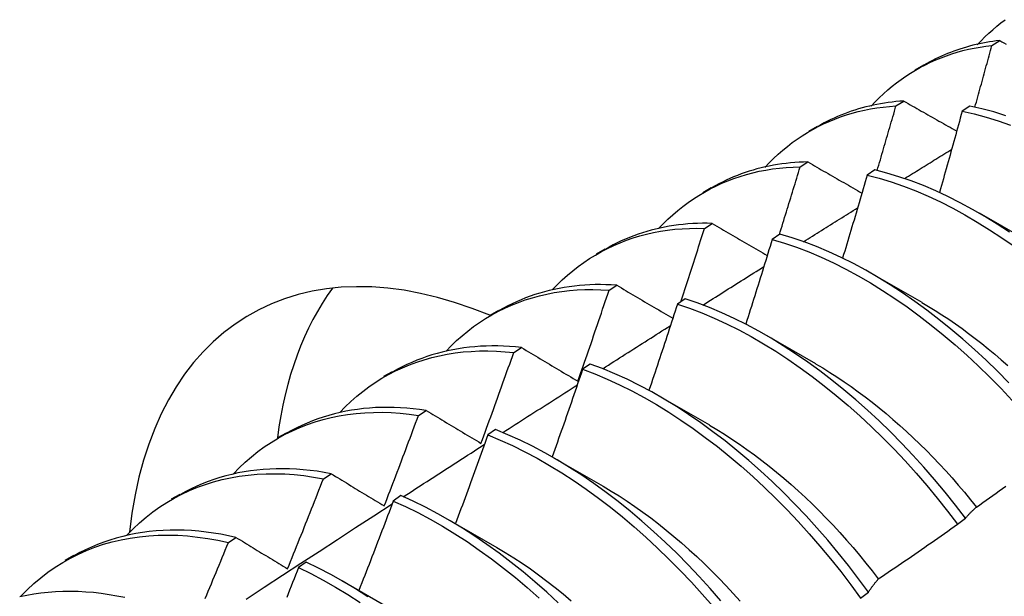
# Model space of a CAD drawing. Header units: inches. Extents: x 17 to 237, y 17 to 149.
# Tile 74 of 115: x 211.747 to 212.069, y 87.568 to 87.757. Entities that reach past the tile are written whole.
import ezdxf

# ---------------------------------------------------------------- set-up
doc = ezdxf.new("R2010")
doc.units = ezdxf.units.IN
doc.header["$MEASUREMENT"] = 0
doc.layers.add('Visible Edges(ANSI)', color=7, linetype='Continuous', lineweight=25)

msp = doc.modelspace()

# ---------------------------------------------------------------- linework, layer by layer
at = {"layer": 'Visible Edges(ANSI)'}
for p, q in [((212.06535, 87.74884), (212.06789, 87.75044)), ((212.04019, 87.74088), (212.043, 87.7425)), ((212.03391, 87.72902), (212.03645, 87.73063)), ((212.05812, 87.72897), (212.0556, 87.72729)), ((212.00539, 87.72078), (212.00821, 87.72241)), ((212.00253, 87.70904), (212.00507, 87.71066)), ((212.02699, 87.70807), (212.02448, 87.70637)), ((211.9706, 87.70069), (211.97341, 87.70232)), ((212.06118, 87.69402), (212.07719, 87.6848)), ((211.9712, 87.68891), (211.97373, 87.69054)), ((211.9959, 87.68701), (211.99339, 87.68531)), ((211.9358, 87.6806), (211.93861, 87.68223)), ((212.02638, 87.67393), (212.04239, 87.66471)), ((211.93992, 87.66862), (211.94245, 87.67026)), ((211.96483, 87.66581), (211.96232, 87.66409)), ((211.901, 87.66051), (211.90381, 87.66213)), ((211.99158, 87.65383), (212.00759, 87.64462)), ((211.90869, 87.64818), (211.91121, 87.64984)), ((211.93378, 87.64446), (211.93128, 87.64273)), ((211.8662, 87.64042), (211.86901, 87.64204)), ((211.95678, 87.63374), (211.97279, 87.62453)), ((211.87749, 87.62759), (211.88001, 87.62926)), ((211.8314, 87.62033), (211.83421, 87.62195)), ((211.90275, 87.62296), (211.90025, 87.62122)), ((211.92198, 87.61365), (211.938, 87.60444)), ((211.84633, 87.60684), (211.84885, 87.60852)), ((211.7966, 87.60024), (211.79941, 87.60186)), ((211.87174, 87.60132), (211.86923, 87.59956)), ((211.88718, 87.59356), (211.9032, 87.58434)), ((212.05409, 87.59196), (212.05665, 87.59392)), ((211.81521, 87.58594), (211.81772, 87.58764)), ((211.7618, 87.58015), (211.76462, 87.58177)), ((211.84073, 87.57953), (211.83823, 87.57777)), ((211.85239, 87.57347), (211.8684, 87.56425)), ((212.0223, 87.56773), (212.02487, 87.56969))]:
    msp.add_line(p, q, dxfattribs=at)
at = {"layer": 'Visible Edges(ANSI)', "flags": 128}
for points in [[(212.06056, 87.74907), (212.06178, 87.75036), (212.06302, 87.75162), (212.06429, 87.75283), (212.0656, 87.75401), (212.06692, 87.75514), (212.06828, 87.75623), (212.06966, 87.75729)], [(212.06789, 87.75044), (212.06676, 87.75031), (212.06564, 87.75016), (212.06453, 87.74999), (212.06343, 87.74981), (212.06233, 87.74961), (212.06124, 87.74938), (212.06016, 87.74914), (212.05909, 87.74889), (212.05802, 87.74861), (212.05697, 87.74832), (212.05592, 87.748), (212.05488, 87.74767), (212.05385, 87.74733), (212.05283, 87.74696), (212.05181, 87.74658), (212.05081, 87.74618), (212.04981, 87.74577), (212.04882, 87.74533), (212.04784, 87.74488), (212.04687, 87.74441), (212.04591, 87.74393), (212.04496, 87.74343), (212.04402, 87.74291), (212.04309, 87.74237)], [(212.06789, 87.75044), (212.06859, 87.75005), (212.0693, 87.74965), (212.07, 87.74926)], [(212.02576, 87.72898), (212.02707, 87.73037), (212.02841, 87.73171), (212.02979, 87.73301), (212.0312, 87.73426), (212.03264, 87.73546), (212.03411, 87.73662), (212.03562, 87.73773), (212.03715, 87.73879), (212.03871, 87.7398), (212.0403, 87.74076), (212.04192, 87.74168), (212.04357, 87.74254), (212.04524, 87.74335), (212.04694, 87.74412), (212.04867, 87.74483), (212.05042, 87.74549), (212.0522, 87.74609), (212.05401, 87.74665), (212.05584, 87.74715), (212.0577, 87.7476), (212.05957, 87.74799), (212.06148, 87.74833), (212.0634, 87.74862), (212.06535, 87.74884)], [(212.05977, 87.72862), (212.06001, 87.72947), (212.06025, 87.73031), (212.06048, 87.73115), (212.06072, 87.732), (212.06095, 87.73284), (212.06119, 87.73368), (212.06142, 87.73452), (212.06165, 87.73537), (212.06189, 87.73621), (212.06212, 87.73705), (212.06235, 87.73789), (212.06259, 87.73874), (212.06282, 87.73958), (212.06305, 87.74042), (212.06328, 87.74126), (212.06351, 87.74211), (212.06374, 87.74295), (212.06397, 87.74379), (212.0642, 87.74463), (212.06443, 87.74547), (212.06466, 87.74632), (212.06489, 87.74716), (212.06512, 87.748), (212.06535, 87.74884)], [(211.99095, 87.70889), (211.99236, 87.71038), (211.99381, 87.71181), (211.99529, 87.71318), (211.99681, 87.71451), (211.99836, 87.71578), (211.99995, 87.71699), (212.00158, 87.71816), (212.00324, 87.71926), (212.00493, 87.72031), (212.00665, 87.72131), (212.00841, 87.72224), (212.0102, 87.72312), (212.01202, 87.72395), (212.01387, 87.72471), (212.01575, 87.72542), (212.01766, 87.72606), (212.0196, 87.72665), (212.02156, 87.72717), (212.02356, 87.72763), (212.02558, 87.72804), (212.02762, 87.72838), (212.02969, 87.72865), (212.03179, 87.72887), (212.03391, 87.72902)], [(212.03645, 87.73063), (212.03516, 87.73054), (212.03389, 87.73043), (212.03262, 87.73029), (212.03136, 87.73013), (212.03011, 87.72995), (212.02887, 87.72975), (212.02763, 87.72952), (212.02641, 87.72927), (212.0252, 87.729), (212.024, 87.7287), (212.02281, 87.72838), (212.02163, 87.72804), (212.02046, 87.72768), (212.01929, 87.7273), (212.01815, 87.72689), (212.01701, 87.72646), (212.01588, 87.72601), (212.01476, 87.72554), (212.01365, 87.72505), (212.01256, 87.72453), (212.01148, 87.724), (212.01041, 87.72344), (212.00935, 87.72287), (212.0083, 87.72227)], [(212.02775, 87.70788), (212.02802, 87.70876), (212.02828, 87.70964), (212.02854, 87.71052), (212.0288, 87.71141), (212.02906, 87.71229), (212.02931, 87.71317), (212.02957, 87.71405), (212.02983, 87.71493), (212.03009, 87.71581), (212.03035, 87.71669), (212.0306, 87.71757), (212.03086, 87.71845), (212.03112, 87.71933), (212.03137, 87.72021), (212.03163, 87.72109), (212.03188, 87.72197), (212.03214, 87.72285), (212.03239, 87.72373), (212.03265, 87.72462), (212.0329, 87.7255), (212.03316, 87.72638), (212.03341, 87.72726), (212.03366, 87.72814), (212.03391, 87.72902)], [(212.03645, 87.73063), (212.03717, 87.73022), (212.03789, 87.72981), (212.0386, 87.7294), (212.03932, 87.72899), (212.04004, 87.72858), (212.04076, 87.72818), (212.04148, 87.72777), (212.0422, 87.72736), (212.04292, 87.72695), (212.04365, 87.72654), (212.04437, 87.72613), (212.04509, 87.72572), (212.04581, 87.72531), (212.04654, 87.7249), (212.04726, 87.72449), (212.04799, 87.72408), (212.04872, 87.72367), (212.04944, 87.72326), (212.05017, 87.72285), (212.0509, 87.72243), (212.05163, 87.72202), (212.05235, 87.72161), (212.05308, 87.7212), (212.05381, 87.72079)], [(212.06993, 87.72583), (212.06596, 87.72705), (212.06202, 87.7281), (212.05812, 87.72897)], [(212.0556, 87.72729), (212.0553, 87.72618), (212.05499, 87.72507), (212.05469, 87.72397), (212.05438, 87.72286), (212.05408, 87.72175), (212.05377, 87.72064), (212.05347, 87.71954), (212.05316, 87.71843), (212.05285, 87.71732), (212.05254, 87.71621), (212.05224, 87.7151), (212.05193, 87.714), (212.05162, 87.71289), (212.05131, 87.71178), (212.051, 87.71067), (212.05068, 87.70956), (212.05037, 87.70846), (212.05006, 87.70735), (212.04975, 87.70624), (212.04943, 87.70513), (212.04912, 87.70402), (212.0488, 87.70292), (212.04849, 87.70181), (212.04817, 87.7007)], [(212.0556, 87.72729), (212.05951, 87.7264), (212.06345, 87.72534), (212.06742, 87.72411), (212.07142, 87.7227)], [(212.03674, 87.70523), (212.03738, 87.70563), (212.03802, 87.70603), (212.03866, 87.70643), (212.0393, 87.70683), (212.03995, 87.70722), (212.04059, 87.70762), (212.04123, 87.70802), (212.04187, 87.70842), (212.04252, 87.70882), (212.04316, 87.70922), (212.0438, 87.70962), (212.04444, 87.71002), (212.04509, 87.71042), (212.04573, 87.71082), (212.04637, 87.71122), (212.04701, 87.71161), (212.04765, 87.71201), (212.0483, 87.71241), (212.04894, 87.71281), (212.04958, 87.71321), (212.05023, 87.71361), (212.05087, 87.71401), (212.05151, 87.7144), (212.05215, 87.7148)], [(211.95614, 87.68881), (211.95765, 87.69039), (211.9592, 87.6919), (211.96078, 87.69336), (211.96242, 87.69476), (211.96409, 87.69609), (211.9658, 87.69737), (211.96755, 87.69858), (211.96934, 87.69972), (211.97116, 87.70081), (211.97302, 87.70183), (211.97492, 87.70278), (211.97686, 87.70367), (211.97882, 87.7045), (211.98083, 87.70525), (211.98286, 87.70594), (211.98493, 87.70657), (211.98703, 87.70712), (211.98915, 87.70761), (211.99131, 87.70802), (211.9935, 87.70837), (211.99572, 87.70864), (211.99796, 87.70885), (212.00023, 87.70898), (212.00253, 87.70904)], [(212.00507, 87.71066), (212.00362, 87.71062), (212.00218, 87.71056), (212.00075, 87.71047), (211.99933, 87.71035), (211.99792, 87.7102), (211.99652, 87.71002), (211.99514, 87.70982), (211.99377, 87.70958), (211.9924, 87.70932), (211.99105, 87.70903), (211.98972, 87.70872), (211.98839, 87.70837), (211.98708, 87.708), (211.98578, 87.7076), (211.98449, 87.70718), (211.98321, 87.70673), (211.98195, 87.70625), (211.9807, 87.70574), (211.97947, 87.70521), (211.97825, 87.70465), (211.97704, 87.70407), (211.97585, 87.70346), (211.97467, 87.70282), (211.9735, 87.70216)], [(211.99572, 87.6869), (211.99601, 87.68782), (211.9963, 87.68874), (211.99659, 87.68966), (211.99688, 87.69059), (211.99716, 87.69151), (211.99745, 87.69243), (211.99773, 87.69335), (211.99802, 87.69428), (211.99831, 87.6952), (211.99859, 87.69612), (211.99887, 87.69704), (211.99916, 87.69797), (211.99944, 87.69889), (211.99973, 87.69981), (212.00001, 87.70073), (212.00029, 87.70166), (212.00057, 87.70258), (212.00085, 87.7035), (212.00113, 87.70442), (212.00141, 87.70535), (212.00169, 87.70627), (212.00197, 87.70719), (212.00225, 87.70812), (212.00253, 87.70904)], [(212.00507, 87.71066), (212.0058, 87.71024), (212.00653, 87.70982), (212.00726, 87.70939), (212.00799, 87.70897), (212.00872, 87.70855), (212.00946, 87.70813), (212.01019, 87.7077), (212.01093, 87.70728), (212.01166, 87.70686), (212.0124, 87.70644), (212.01313, 87.70601), (212.01387, 87.70559), (212.01461, 87.70516), (212.01535, 87.70474), (212.01609, 87.70431), (212.01683, 87.70389), (212.01757, 87.70347), (212.01831, 87.70304), (212.01905, 87.70261), (212.01979, 87.70219), (212.02054, 87.70176), (212.02128, 87.70134), (212.02202, 87.70091), (212.02277, 87.70048)], [(212.02448, 87.70637), (212.02415, 87.70524), (212.02382, 87.70411), (212.02349, 87.70297), (212.02316, 87.70184), (212.02283, 87.70071), (212.0225, 87.69957), (212.02217, 87.69844), (212.02184, 87.69731), (212.02151, 87.69617), (212.02117, 87.69504), (212.02084, 87.69391), (212.0205, 87.69278), (212.02017, 87.69164), (212.01983, 87.69051), (212.0195, 87.68938), (212.01916, 87.68824), (212.01882, 87.68711), (212.01848, 87.68598), (212.01814, 87.68484), (212.01781, 87.68371), (212.01747, 87.68258), (212.01712, 87.68144), (212.01678, 87.68031), (212.01644, 87.67918)], [(212.02448, 87.70637), (212.02842, 87.70533), (212.03239, 87.70411), (212.03638, 87.70271), (212.04039, 87.70116), (212.04441, 87.69943), (212.04845, 87.69755), (212.05249, 87.69551), (212.05652, 87.69331), (212.06056, 87.69097), (212.06458, 87.68847), (212.0686, 87.68584), (212.07259, 87.68307)], [(212.0711, 87.68767), (212.06709, 87.69029), (212.06306, 87.69277), (212.05903, 87.6951), (212.05499, 87.69729), (212.05095, 87.69932), (212.04692, 87.70119), (212.0429, 87.7029), (212.03889, 87.70445), (212.0349, 87.70583), (212.03093, 87.70704), (212.02699, 87.70807)], [(212.00363, 87.68454), (212.00437, 87.68501), (212.00511, 87.68547), (212.00585, 87.68593), (212.00658, 87.68639), (212.00732, 87.68686), (212.00806, 87.68732), (212.0088, 87.68778), (212.00954, 87.68824), (212.01027, 87.68871), (212.01101, 87.68917), (212.01175, 87.68963), (212.01249, 87.69009), (212.01323, 87.69056), (212.01396, 87.69102), (212.0147, 87.69148), (212.01544, 87.69194), (212.01618, 87.6924), (212.01692, 87.69287), (212.01766, 87.69333), (212.0184, 87.69379), (212.01913, 87.69425), (212.01987, 87.69471), (212.02061, 87.69517), (212.02135, 87.69564)], [(211.97373, 87.69054), (211.97212, 87.69057), (211.97051, 87.69057), (211.96892, 87.69053), (211.96734, 87.69046), (211.96577, 87.69035), (211.96422, 87.69021), (211.96268, 87.69004), (211.96115, 87.68983), (211.95963, 87.68959), (211.95813, 87.68931), (211.95664, 87.68901), (211.95517, 87.68866), (211.95371, 87.68829), (211.95227, 87.68788), (211.95084, 87.68744), (211.94943, 87.68697), (211.94803, 87.68647), (211.94665, 87.68593), (211.94528, 87.68537), (211.94394, 87.68477), (211.9426, 87.68414), (211.94129, 87.68348), (211.93999, 87.68278), (211.93871, 87.68206)], [(211.97373, 87.69054), (211.97448, 87.6901), (211.97522, 87.68967), (211.97597, 87.68923), (211.97671, 87.6888), (211.97746, 87.68836), (211.9782, 87.68793), (211.97895, 87.68749), (211.9797, 87.68705), (211.98045, 87.68662), (211.9812, 87.68618), (211.98195, 87.68574), (211.9827, 87.68531), (211.98345, 87.68487), (211.98421, 87.68443), (211.98496, 87.68399), (211.98571, 87.68355), (211.98647, 87.68311), (211.98722, 87.68268), (211.98798, 87.68224), (211.98874, 87.6818), (211.98949, 87.68136), (211.99025, 87.68092), (211.99101, 87.68048), (211.99177, 87.68004)], [(211.92133, 87.66873), (211.92293, 87.6704), (211.92458, 87.67201), (211.92628, 87.67354), (211.92802, 87.67501), (211.92981, 87.6764), (211.93165, 87.67773), (211.93352, 87.67899), (211.93544, 87.68017), (211.9374, 87.68128), (211.93941, 87.68232), (211.94145, 87.68329), (211.94353, 87.68418), (211.94565, 87.685), (211.9478, 87.68575), (211.95, 87.68641), (211.95222, 87.68701), (211.95449, 87.68752), (211.95678, 87.68796), (211.95911, 87.68831), (211.96147, 87.68859), (211.96386, 87.68879), (211.96628, 87.68891), (211.96873, 87.68895), (211.9712, 87.68891)], [(211.96339, 87.66483), (211.96372, 87.66583), (211.96405, 87.66683), (211.96438, 87.66783), (211.96471, 87.66884), (211.96504, 87.66984), (211.96537, 87.67084), (211.9657, 87.67185), (211.96603, 87.67285), (211.96636, 87.67385), (211.96668, 87.67486), (211.96701, 87.67586), (211.96733, 87.67686), (211.96766, 87.67787), (211.96798, 87.67887), (211.96831, 87.67987), (211.96863, 87.68088), (211.96896, 87.68188), (211.96928, 87.68288), (211.9696, 87.68389), (211.96992, 87.68489), (211.97024, 87.68589), (211.97056, 87.6869), (211.97088, 87.6879), (211.9712, 87.68891)], [(212.07086, 87.63833), (212.06717, 87.64207), (212.06342, 87.64571), (212.05962, 87.64923), (212.05578, 87.65263), (212.0519, 87.65591), (212.04798, 87.65907), (212.04404, 87.66209), (212.04006, 87.66499), (212.03606, 87.66775), (212.03205, 87.67036), (212.02803, 87.67284), (212.02399, 87.67516), (212.01995, 87.67734), (212.01592, 87.67936), (212.01188, 87.68122), (212.00786, 87.68292), (212.00385, 87.68446), (211.99986, 87.68582), (211.9959, 87.68701)], [(211.99339, 87.68531), (211.99303, 87.68415), (211.99268, 87.68299), (211.99232, 87.68184), (211.99197, 87.68068), (211.99161, 87.67952), (211.99126, 87.67837), (211.9909, 87.67721), (211.99054, 87.67606), (211.99018, 87.6749), (211.98982, 87.67374), (211.98946, 87.67259), (211.9891, 87.67143), (211.98874, 87.67027), (211.98838, 87.66912), (211.98801, 87.66796), (211.98765, 87.66681), (211.98729, 87.66565), (211.98692, 87.66449), (211.98656, 87.66334), (211.98619, 87.66218), (211.98583, 87.66103), (211.98546, 87.65987), (211.98509, 87.65872), (211.98472, 87.65756)], [(211.99339, 87.68531), (211.99735, 87.6841), (212.00135, 87.68273), (212.00535, 87.68118), (212.00938, 87.67947), (212.01341, 87.67759), (212.01745, 87.67556), (212.02149, 87.67337), (212.02552, 87.67103), (212.02955, 87.66855), (212.03356, 87.66592), (212.03755, 87.66315), (212.04152, 87.66024), (212.04547, 87.65721), (212.04938, 87.65404), (212.05326, 87.65075), (212.0571, 87.64734), (212.06089, 87.64381), (212.06464, 87.64017), (212.06833, 87.63641), (212.07196, 87.63255)], [(211.97067, 87.66378), (211.9715, 87.6643), (211.97233, 87.66483), (211.97316, 87.66536), (211.974, 87.66588), (211.97483, 87.66641), (211.97566, 87.66693), (211.97649, 87.66746), (211.97733, 87.66798), (211.97816, 87.66851), (211.97899, 87.66904), (211.97982, 87.66956), (211.98065, 87.67009), (211.98149, 87.67061), (211.98232, 87.67114), (211.98315, 87.67166), (211.98398, 87.67219), (211.98482, 87.67271), (211.98565, 87.67324), (211.98648, 87.67376), (211.98731, 87.67428), (211.98815, 87.67481), (211.98898, 87.67533), (211.98981, 87.67586), (211.99064, 87.67638)], [(211.94245, 87.67026), (211.94066, 87.67038), (211.93889, 87.67044), (211.93713, 87.67047), (211.93539, 87.67046), (211.93366, 87.67041), (211.93194, 87.67031), (211.93024, 87.67018), (211.92856, 87.67001), (211.92688, 87.66979), (211.92523, 87.66954), (211.92359, 87.66925), (211.92197, 87.66892), (211.92036, 87.66855), (211.91877, 87.66814), (211.9172, 87.66769), (211.91565, 87.6672), (211.91412, 87.66668), (211.9126, 87.66612), (211.9111, 87.66552), (211.90962, 87.66488), (211.90817, 87.66421), (211.90673, 87.6635), (211.90531, 87.66275), (211.90391, 87.66196)], [(211.94245, 87.67026), (211.9432, 87.66982), (211.94396, 87.66937), (211.94472, 87.66892), (211.94548, 87.66847), (211.94624, 87.66802), (211.947, 87.66758), (211.94776, 87.66713), (211.94852, 87.66668), (211.94928, 87.66623), (211.95005, 87.66578), (211.95081, 87.66533), (211.95158, 87.66488), (211.95234, 87.66442), (211.95311, 87.66397), (211.95388, 87.66352), (211.95464, 87.66307), (211.95541, 87.66262), (211.95618, 87.66216), (211.95695, 87.66171), (211.95772, 87.66126), (211.9585, 87.6608), (211.95927, 87.66035), (211.96004, 87.65989), (211.96082, 87.65944)], [(211.88652, 87.64866), (211.88822, 87.65042), (211.88997, 87.65211), (211.89178, 87.65372), (211.89363, 87.65525), (211.89554, 87.65671), (211.8975, 87.65809), (211.8995, 87.65938), (211.90156, 87.6606), (211.90366, 87.66174), (211.9058, 87.66279), (211.90799, 87.66377), (211.91022, 87.66466), (211.91249, 87.66547), (211.91481, 87.66619), (211.91716, 87.66682), (211.91955, 87.66738), (211.92198, 87.66784), (211.92445, 87.66822), (211.92694, 87.66851), (211.92948, 87.66871), (211.93204, 87.66882), (211.93464, 87.66885), (211.93727, 87.66878), (211.93992, 87.66862)], [(211.9297, 87.63882), (211.93014, 87.64006), (211.93057, 87.6413), (211.93101, 87.64254), (211.93144, 87.64378), (211.93187, 87.64502), (211.9323, 87.64626), (211.93273, 87.6475), (211.93316, 87.64874), (211.93359, 87.64999), (211.93402, 87.65123), (211.93445, 87.65247), (211.93487, 87.65371), (211.9353, 87.65495), (211.93572, 87.65619), (211.93615, 87.65744), (211.93657, 87.65868), (211.93699, 87.65992), (211.93741, 87.66116), (211.93783, 87.66241), (211.93825, 87.66365), (211.93867, 87.66489), (211.93909, 87.66613), (211.93951, 87.66738), (211.93992, 87.66862)], [(211.96232, 87.66409), (211.96194, 87.66291), (211.96156, 87.66174), (211.96118, 87.66056), (211.9608, 87.65938), (211.96041, 87.6582), (211.96003, 87.65703), (211.95965, 87.65585), (211.95926, 87.65467), (211.95888, 87.65349), (211.95849, 87.65232), (211.9581, 87.65114), (211.95772, 87.64996), (211.95733, 87.64879), (211.95694, 87.64761), (211.95655, 87.64643), (211.95616, 87.64526), (211.95577, 87.64408), (211.95538, 87.6429), (211.95498, 87.64173), (211.95459, 87.64055), (211.9542, 87.63937), (211.9538, 87.6382), (211.95341, 87.63702), (211.95301, 87.63585)], [(211.96232, 87.66409), (211.96631, 87.66273), (211.97032, 87.6612), (211.97434, 87.6595), (211.97837, 87.65763), (211.98241, 87.65561), (211.98645, 87.65343), (211.99048, 87.6511), (211.99451, 87.64862), (211.99852, 87.646), (212.00251, 87.64323), (212.00649, 87.64033), (212.01043, 87.6373), (212.01435, 87.63414), (212.01823, 87.63085), (212.02207, 87.62744), (212.02586, 87.62392), (212.02961, 87.62028), (212.0333, 87.61653), (212.03694, 87.61268), (212.04051, 87.60872), (212.04402, 87.60467), (212.04745, 87.60052), (212.05081, 87.59629), (212.05409, 87.59196)], [(212.05665, 87.59392), (212.05337, 87.59824), (212.05001, 87.60247), (212.04657, 87.60661), (212.04306, 87.61065), (212.03948, 87.6146), (212.03584, 87.61845), (212.03214, 87.62219), (212.02839, 87.62582), (212.02459, 87.62933), (212.02075, 87.63273), (212.01686, 87.63601), (212.01295, 87.63916), (212.009, 87.64218), (212.00502, 87.64507), (212.00103, 87.64783), (211.99701, 87.65044), (211.99299, 87.65291), (211.98895, 87.65523), (211.98492, 87.65739), (211.98088, 87.6594), (211.97685, 87.66126), (211.97283, 87.66294), (211.96882, 87.66446), (211.96483, 87.66581)], [(212.04238, 87.66462), (212.04459, 87.66332), (212.04679, 87.66197), (212.04899, 87.66056), (212.05118, 87.65911), (212.05337, 87.65761), (212.05555, 87.65606), (212.05772, 87.65447), (212.05988, 87.65283), (212.06203, 87.65114), (212.06417, 87.64942), (212.0663, 87.64764), (212.06841, 87.64583), (212.07051, 87.64398)], [(211.93784, 87.64293), (211.93876, 87.64352), (211.93969, 87.64411), (211.94061, 87.6447), (211.94154, 87.64528), (211.94246, 87.64587), (211.94339, 87.64646), (211.94431, 87.64705), (211.94524, 87.64764), (211.94616, 87.64823), (211.94709, 87.64882), (211.94801, 87.64941), (211.94894, 87.64999), (211.94986, 87.65058), (211.95079, 87.65117), (211.95171, 87.65176), (211.95264, 87.65235), (211.95356, 87.65293), (211.95449, 87.65352), (211.95541, 87.65411), (211.95634, 87.6547), (211.95727, 87.65528), (211.95819, 87.65587), (211.95912, 87.65646), (211.96004, 87.65705)], [(211.85171, 87.62859), (211.8535, 87.63044), (211.85536, 87.63221), (211.85727, 87.6339), (211.85924, 87.6355), (211.86127, 87.63701), (211.86335, 87.63844), (211.86549, 87.63977), (211.86768, 87.64102), (211.86992, 87.64218), (211.87221, 87.64324), (211.87455, 87.64421), (211.87693, 87.6451), (211.87936, 87.64588), (211.88183, 87.64658), (211.88435, 87.64718), (211.88691, 87.64768), (211.88951, 87.64809), (211.89214, 87.6484), (211.89481, 87.64861), (211.89752, 87.64872), (211.90027, 87.64874), (211.90304, 87.64865), (211.90585, 87.64847), (211.90869, 87.64818)], [(211.91121, 87.64984), (211.90925, 87.65004), (211.90731, 87.65019), (211.90539, 87.6503), (211.90347, 87.65036), (211.90158, 87.65037), (211.8997, 87.65033), (211.89784, 87.65025), (211.89599, 87.65012), (211.89416, 87.64994), (211.89235, 87.64972), (211.89056, 87.64945), (211.88878, 87.64913), (211.88703, 87.64877), (211.88529, 87.64837), (211.88358, 87.64792), (211.88188, 87.64742), (211.88021, 87.64688), (211.87855, 87.64629), (211.87692, 87.64567), (211.87531, 87.64499), (211.87373, 87.64428), (211.87216, 87.64352), (211.87062, 87.64272), (211.86911, 87.64187)], [(211.89797, 87.61845), (211.89843, 87.61969), (211.89888, 87.62093), (211.89934, 87.62216), (211.89979, 87.6234), (211.90024, 87.62464), (211.9007, 87.62588), (211.90115, 87.62711), (211.9016, 87.62835), (211.90205, 87.62959), (211.90249, 87.63083), (211.90294, 87.63207), (211.90339, 87.63331), (211.90383, 87.63454), (211.90428, 87.63578), (211.90472, 87.63702), (211.90517, 87.63826), (211.90561, 87.6395), (211.90605, 87.64074), (211.90649, 87.64198), (211.90693, 87.64322), (211.90737, 87.64446), (211.90781, 87.6457), (211.90825, 87.64694), (211.90869, 87.64818)], [(211.91121, 87.64984), (211.91197, 87.64938), (211.91273, 87.64893), (211.91349, 87.64847), (211.91426, 87.64802), (211.91502, 87.64756), (211.91579, 87.6471), (211.91655, 87.64665), (211.91732, 87.64619), (211.91809, 87.64573), (211.91886, 87.64527), (211.91963, 87.64481), (211.9204, 87.64436), (211.92117, 87.6439), (211.92194, 87.64344), (211.92271, 87.64298), (211.92349, 87.64252), (211.92426, 87.64206), (211.92504, 87.64159), (211.92581, 87.64113), (211.92659, 87.64067), (211.92737, 87.64021), (211.92814, 87.63975), (211.92892, 87.63928), (211.9297, 87.63882)], [(212.02487, 87.56969), (212.02166, 87.57408), (212.01837, 87.57839), (212.015, 87.58261), (212.01156, 87.58675), (212.00804, 87.59078), (212.00446, 87.59473), (212.00081, 87.59857), (211.99711, 87.6023), (211.99336, 87.60593), (211.98956, 87.60944), (211.98571, 87.61284), (211.98183, 87.61611), (211.97791, 87.61926), (211.97396, 87.62227), (211.96999, 87.62516), (211.96599, 87.62791), (211.96198, 87.63051), (211.95795, 87.63297), (211.95392, 87.63529), (211.94988, 87.63744), (211.94584, 87.63944), (211.94181, 87.64128), (211.93779, 87.64296), (211.93378, 87.64446)], [(212.00758, 87.64454), (212.00992, 87.64316), (212.01226, 87.64171), (212.01459, 87.64021), (212.01692, 87.63866), (212.01924, 87.63705), (212.02155, 87.63539), (212.02385, 87.63368), (212.02614, 87.63191), (212.02842, 87.6301), (212.03068, 87.62823), (212.03293, 87.62632), (212.03516, 87.62436), (212.03738, 87.62236), (212.03957, 87.62031), (212.04175, 87.61822), (212.04391, 87.61608), (212.04604, 87.6139), (212.04815, 87.61168), (212.05024, 87.60942), (212.0523, 87.60712), (212.05434, 87.60479), (212.05634, 87.60241), (212.05832, 87.6), (212.06027, 87.59756)], [(211.93128, 87.64273), (211.93087, 87.64153), (211.93046, 87.64034), (211.93005, 87.63914), (211.92964, 87.63794), (211.92923, 87.63675), (211.92882, 87.63555), (211.92841, 87.63435), (211.928, 87.63316), (211.92759, 87.63196), (211.92717, 87.63077), (211.92676, 87.62957), (211.92634, 87.62837), (211.92593, 87.62718), (211.92551, 87.62598), (211.9251, 87.62479), (211.92468, 87.62359), (211.92426, 87.6224), (211.92384, 87.6212), (211.92342, 87.62001), (211.923, 87.61881), (211.92258, 87.61762), (211.92216, 87.61643), (211.92174, 87.61523), (211.92131, 87.61404)], [(211.93128, 87.64273), (211.93528, 87.64121), (211.93931, 87.63953), (211.94334, 87.63768), (211.94737, 87.63566), (211.95141, 87.63349), (211.95545, 87.63117), (211.95947, 87.6287), (211.96348, 87.62608), (211.96748, 87.62332), (211.97145, 87.62043), (211.9754, 87.6174), (211.97932, 87.61424), (211.9832, 87.61096), (211.98704, 87.60755), (211.99084, 87.60403), (211.99459, 87.6004), (211.99828, 87.59665), (212.00192, 87.59281), (212.0055, 87.58886), (212.00901, 87.58481), (212.01245, 87.58067), (212.01581, 87.57644), (212.0191, 87.57213), (212.0223, 87.56773)], [(211.90513, 87.62199), (211.90614, 87.62264), (211.90716, 87.6233), (211.90818, 87.62395), (211.90919, 87.6246), (211.91021, 87.62526), (211.91123, 87.62591), (211.91225, 87.62656), (211.91326, 87.62721), (211.91428, 87.62787), (211.9153, 87.62852), (211.91632, 87.62917), (211.91733, 87.62982), (211.91835, 87.63047), (211.91937, 87.63113), (211.92039, 87.63178), (211.9214, 87.63243), (211.92242, 87.63308), (211.92344, 87.63373), (211.92446, 87.63438), (211.92547, 87.63503), (211.92649, 87.63568), (211.92751, 87.63633), (211.92853, 87.63698), (211.92954, 87.63763)], [(211.8169, 87.60851), (211.81879, 87.61047), (211.82074, 87.61232), (211.82277, 87.61408), (211.82485, 87.61575), (211.827, 87.61731), (211.82921, 87.61878), (211.83148, 87.62015), (211.83381, 87.62142), (211.83619, 87.62259), (211.83863, 87.62366), (211.84112, 87.62463), (211.84366, 87.6255), (211.84625, 87.62626), (211.84888, 87.62692), (211.85157, 87.62747), (211.85429, 87.62792), (211.85706, 87.62826), (211.85987, 87.62849), (211.86272, 87.62861), (211.86561, 87.62863), (211.86853, 87.62853), (211.87148, 87.62833), (211.87447, 87.62801), (211.87749, 87.62759)], [(211.88001, 87.62926), (211.87788, 87.62956), (211.87577, 87.62981), (211.87367, 87.63001), (211.87159, 87.63015), (211.86953, 87.63023), (211.86749, 87.63026), (211.86546, 87.63024), (211.86345, 87.63016), (211.86146, 87.63003), (211.85949, 87.62984), (211.85754, 87.6296), (211.85561, 87.62931), (211.8537, 87.62897), (211.85182, 87.62857), (211.84996, 87.62812), (211.84812, 87.62762), (211.8463, 87.62707), (211.84451, 87.62646), (211.84274, 87.62581), (211.841, 87.6251), (211.83929, 87.62435), (211.8376, 87.62354), (211.83594, 87.62269), (211.83431, 87.62178)], [(211.88001, 87.62926), (211.88075, 87.62881), (211.88149, 87.62836), (211.88223, 87.62792), (211.88297, 87.62747), (211.88371, 87.62702), (211.88446, 87.62658), (211.8852, 87.62613), (211.88594, 87.62568), (211.88669, 87.62523), (211.88744, 87.62478), (211.88818, 87.62433), (211.88893, 87.62388), (211.88968, 87.62343), (211.89043, 87.62298), (211.89118, 87.62253), (211.89193, 87.62208), (211.89269, 87.62163), (211.89344, 87.62118), (211.89419, 87.62072), (211.89495, 87.62027), (211.8957, 87.61982), (211.89646, 87.61936), (211.89722, 87.61891), (211.89797, 87.61845)], [(211.86628, 87.59796), (211.86676, 87.59919), (211.86723, 87.60042), (211.86771, 87.60165), (211.86818, 87.60289), (211.86865, 87.60412), (211.86913, 87.60535), (211.8696, 87.60659), (211.87007, 87.60782), (211.87054, 87.60906), (211.87101, 87.61029), (211.87148, 87.61152), (211.87194, 87.61276), (211.87241, 87.61399), (211.87288, 87.61523), (211.87334, 87.61646), (211.87381, 87.6177), (211.87427, 87.61893), (211.87473, 87.62017), (211.87519, 87.6214), (211.87565, 87.62264), (211.87611, 87.62388), (211.87657, 87.62511), (211.87703, 87.62635), (211.87749, 87.62759)], [(211.97654, 87.56688), (211.97302, 87.57092), (211.96944, 87.57485), (211.96579, 87.57869), (211.96209, 87.58242), (211.95833, 87.58604), (211.95453, 87.58955), (211.95068, 87.59294), (211.9468, 87.59621), (211.94288, 87.59936), (211.93893, 87.60237), (211.93495, 87.60525), (211.93096, 87.60799), (211.92694, 87.61059), (211.92292, 87.61304), (211.91888, 87.61534), (211.91484, 87.61749), (211.91081, 87.61948), (211.90678, 87.6213), (211.90275, 87.62296)], [(211.97278, 87.62447), (211.97526, 87.623), (211.97773, 87.62146), (211.9802, 87.61987), (211.98266, 87.61821), (211.98511, 87.61649), (211.98755, 87.61471), (211.98998, 87.61288), (211.9924, 87.61098), (211.9948, 87.60904), (211.99719, 87.60703), (211.99955, 87.60498), (212.0019, 87.60287), (212.00423, 87.60072), (212.00654, 87.59851), (212.00883, 87.59626), (212.01109, 87.59395), (212.01332, 87.59161), (212.01553, 87.58922), (212.01771, 87.58678), (212.01986, 87.58431), (212.02198, 87.58179), (212.02406, 87.57923), (212.02612, 87.57664), (212.02813, 87.57401)], [(211.90025, 87.62122), (211.89981, 87.62001), (211.89938, 87.61879), (211.89894, 87.61758), (211.89851, 87.61637), (211.89807, 87.61516), (211.89763, 87.61395), (211.89719, 87.61273), (211.89675, 87.61152), (211.89631, 87.61031), (211.89587, 87.6091), (211.89543, 87.60789), (211.89499, 87.60668), (211.89454, 87.60547), (211.8941, 87.60426), (211.89366, 87.60305), (211.89321, 87.60183), (211.89277, 87.60062), (211.89232, 87.59941), (211.89187, 87.5982), (211.89142, 87.59699), (211.89097, 87.59578), (211.89052, 87.59458), (211.89007, 87.59337), (211.88962, 87.59216)], [(211.90025, 87.62122), (211.90427, 87.61955), (211.9083, 87.61771), (211.91234, 87.61571), (211.91638, 87.61355), (211.92041, 87.61124), (211.92444, 87.60878), (211.92845, 87.60617), (211.93244, 87.60341), (211.93642, 87.60052), (211.94036, 87.5975), (211.94428, 87.59435), (211.94816, 87.59107), (211.95201, 87.58767), (211.95581, 87.58415), (211.95956, 87.58052), (211.96326, 87.57678), (211.9669, 87.57293), (211.97048, 87.56899), (211.974, 87.56495)], [(211.87253, 87.60097), (211.87364, 87.60168), (211.87474, 87.6024), (211.87585, 87.60312), (211.87696, 87.60384), (211.87807, 87.60455), (211.87918, 87.60527), (211.88029, 87.60599), (211.8814, 87.6067), (211.88251, 87.60742), (211.88362, 87.60814), (211.88473, 87.60885), (211.88584, 87.60957), (211.88695, 87.61029), (211.88806, 87.611), (211.88917, 87.61172), (211.89028, 87.61243), (211.89139, 87.61315), (211.8925, 87.61386), (211.89361, 87.61458), (211.89472, 87.61529), (211.89583, 87.61601), (211.89694, 87.61672), (211.89805, 87.61744), (211.89916, 87.61815)], [(211.78209, 87.58844), (211.78407, 87.59049), (211.78613, 87.59243), (211.78826, 87.59426), (211.79047, 87.59599), (211.79274, 87.59761), (211.79508, 87.59912), (211.79748, 87.60052), (211.79995, 87.60181), (211.80248, 87.60299), (211.80506, 87.60406), (211.8077, 87.60502), (211.8104, 87.60586), (211.81315, 87.60659), (211.81596, 87.6072), (211.81881, 87.6077), (211.8217, 87.60808), (211.82465, 87.60835), (211.82763, 87.60849), (211.83066, 87.60852), (211.83372, 87.60843), (211.83682, 87.60821), (211.83996, 87.60788), (211.84313, 87.60742), (211.84633, 87.60684)], [(211.84885, 87.60852), (211.84655, 87.60894), (211.84426, 87.6093), (211.842, 87.6096), (211.83975, 87.60983), (211.83751, 87.61), (211.8353, 87.6101), (211.83311, 87.61015), (211.83093, 87.61013), (211.82878, 87.61005), (211.82665, 87.60991), (211.82454, 87.60971), (211.82245, 87.60945), (211.82039, 87.60913), (211.81836, 87.60875), (211.81634, 87.6083), (211.81436, 87.6078), (211.8124, 87.60724), (211.81047, 87.60663), (211.80857, 87.60595), (211.80669, 87.60521), (211.80485, 87.60442), (211.80303, 87.60357), (211.80125, 87.60266), (211.7995, 87.6017)], [(211.84885, 87.60852), (211.84956, 87.60809), (211.85028, 87.60765), (211.851, 87.60722), (211.85172, 87.60678), (211.85244, 87.60634), (211.85316, 87.60591), (211.85388, 87.60547), (211.85461, 87.60503), (211.85533, 87.60459), (211.85605, 87.60415), (211.85678, 87.60371), (211.8575, 87.60327), (211.85823, 87.60283), (211.85896, 87.60239), (211.85969, 87.60195), (211.86042, 87.60151), (211.86115, 87.60107), (211.86188, 87.60062), (211.86261, 87.60018), (211.86334, 87.59974), (211.86407, 87.59929), (211.86481, 87.59885), (211.86554, 87.5984), (211.86628, 87.59796)], [(211.83461, 87.57733), (211.83511, 87.57856), (211.83561, 87.57979), (211.83611, 87.58101), (211.8366, 87.58224), (211.8371, 87.58347), (211.83759, 87.5847), (211.83808, 87.58592), (211.83857, 87.58715), (211.83907, 87.58838), (211.83956, 87.58961), (211.84004, 87.59084), (211.84053, 87.59207), (211.84102, 87.5933), (211.84151, 87.59453), (211.84199, 87.59576), (211.84248, 87.59699), (211.84296, 87.59822), (211.84345, 87.59945), (211.84393, 87.60068), (211.84441, 87.60191), (211.84489, 87.60315), (211.84537, 87.60438), (211.84585, 87.60561), (211.84633, 87.60684)], [(211.93798, 87.60439), (211.9406, 87.60284), (211.94321, 87.60121), (211.94581, 87.59952), (211.9484, 87.59775), (211.95098, 87.59592), (211.95356, 87.59403), (211.95611, 87.59207), (211.95865, 87.59005), (211.96118, 87.58796), (211.96369, 87.58582), (211.96617, 87.58362), (211.96864, 87.58136), (211.97108, 87.57905), (211.9735, 87.57668), (211.97589, 87.57426), (211.97825, 87.57179), (211.98058, 87.56928), (211.98288, 87.56671)], [(212.06027, 87.59756), (212.06134, 87.59832), (212.06241, 87.59909), (212.06348, 87.59985), (212.06455, 87.60062), (212.06562, 87.60138), (212.06669, 87.60215), (212.06776, 87.60292), (212.06883, 87.60369), (212.06989, 87.60446)], [(211.86923, 87.59956), (211.86877, 87.59834), (211.86831, 87.59712), (211.86785, 87.5959), (211.86739, 87.59467), (211.86692, 87.59345), (211.86646, 87.59223), (211.86599, 87.59101), (211.86553, 87.58978), (211.86506, 87.58856), (211.86459, 87.58734), (211.86412, 87.58612), (211.86365, 87.5849), (211.86318, 87.58368), (211.86271, 87.58246), (211.86224, 87.58124), (211.86177, 87.58001), (211.8613, 87.57879), (211.86082, 87.57757), (211.86035, 87.57635), (211.85987, 87.57513), (211.8594, 87.57391), (211.85892, 87.5727), (211.85844, 87.57148), (211.85797, 87.57026)], [(211.86923, 87.59956), (211.87327, 87.59774), (211.8773, 87.59576), (211.88134, 87.59361), (211.88538, 87.59131), (211.8894, 87.58885), (211.89341, 87.58625), (211.89741, 87.58351), (211.90138, 87.58062), (211.90533, 87.5776), (211.90925, 87.57445), (211.91313, 87.57118), (211.91698, 87.56778)], [(211.9233, 87.56616), (211.9195, 87.56967), (211.91565, 87.57306), (211.91177, 87.57632), (211.90785, 87.57946), (211.90389, 87.58247), (211.89992, 87.58534), (211.89592, 87.58808), (211.89191, 87.59067), (211.88788, 87.59311), (211.88385, 87.5954), (211.87981, 87.59754), (211.87577, 87.59951), (211.87174, 87.60132)], [(211.82103, 87.56743), (211.827, 87.57135), (211.83298, 87.57525), (211.83896, 87.57916), (211.84494, 87.58305), (211.85093, 87.58695), (211.85691, 87.59084), (211.86289, 87.59472), (211.86888, 87.5986)], [(212.05665, 87.59392), (212.0568, 87.59408), (212.05694, 87.59425), (212.05709, 87.59441), (212.05724, 87.59457), (212.05738, 87.59473), (212.05753, 87.59489), (212.05768, 87.59505), (212.05783, 87.5952), (212.05798, 87.59536), (212.05812, 87.59551), (212.05827, 87.59567), (212.05842, 87.59582), (212.05858, 87.59597), (212.05873, 87.59612), (212.05888, 87.59627), (212.05903, 87.59642), (212.05918, 87.59656), (212.05934, 87.59671), (212.05949, 87.59685), (212.05965, 87.597), (212.0598, 87.59714), (212.05996, 87.59728), (212.06011, 87.59742), (212.06027, 87.59756)], [(211.81772, 87.58764), (211.81525, 87.58819), (211.81279, 87.58866), (211.81035, 87.58907), (211.80793, 87.5894), (211.80552, 87.58967), (211.80314, 87.58986), (211.80078, 87.58998), (211.79844, 87.59003), (211.79612, 87.59002), (211.79383, 87.58993), (211.79156, 87.58977), (211.78931, 87.58955), (211.78709, 87.58926), (211.7849, 87.5889), (211.78274, 87.58847), (211.78061, 87.58797), (211.7785, 87.58741), (211.77643, 87.58678), (211.77439, 87.58608), (211.77238, 87.58532), (211.77041, 87.58449), (211.76847, 87.5836), (211.76656, 87.58264), (211.76469, 87.58162)], [(212.02813, 87.57401), (212.02922, 87.57474), (212.03031, 87.57548), (212.0314, 87.57622), (212.03249, 87.57696), (212.03357, 87.5777), (212.03466, 87.57844), (212.03574, 87.57919), (212.03683, 87.57993), (212.03791, 87.58067), (212.03899, 87.58142), (212.04008, 87.58217), (212.04116, 87.58291), (212.04224, 87.58366), (212.04332, 87.58441), (212.0444, 87.58516), (212.04548, 87.58591), (212.04656, 87.58667), (212.04764, 87.58742), (212.04871, 87.58818), (212.04979, 87.58893), (212.05087, 87.58969), (212.05194, 87.59044), (212.05301, 87.5912), (212.05409, 87.59196)], [(211.74728, 87.56837), (211.74936, 87.57051), (211.75152, 87.57254), (211.75376, 87.57444), (211.75608, 87.57623), (211.75848, 87.5779), (211.76095, 87.57945), (211.76349, 87.58088), (211.76609, 87.58219), (211.76877, 87.58337), (211.77151, 87.58444), (211.77431, 87.58537), (211.77716, 87.58619), (211.78008, 87.58688), (211.78305, 87.58744), (211.78607, 87.58787), (211.78914, 87.58818), (211.79226, 87.58836), (211.79542, 87.58841), (211.79863, 87.58833), (211.80187, 87.58812), (211.80515, 87.58777), (211.80847, 87.5873), (211.81182, 87.58669), (211.81521, 87.58594)], [(211.80762, 87.56757), (211.80813, 87.56879), (211.80864, 87.57002), (211.80915, 87.57124), (211.80966, 87.57247), (211.81017, 87.57369), (211.81068, 87.57491), (211.81118, 87.57614), (211.81169, 87.57736), (211.81219, 87.57859), (211.8127, 87.57981), (211.8132, 87.58104), (211.8137, 87.58227), (211.81421, 87.58349), (211.81471, 87.58472), (211.81521, 87.58594)], [(211.81772, 87.58764), (211.81841, 87.58721), (211.81911, 87.58679), (211.81981, 87.58637), (211.8205, 87.58594), (211.8212, 87.58551), (211.8219, 87.58509), (211.8226, 87.58466), (211.8233, 87.58423), (211.824, 87.58381), (211.8247, 87.58338), (211.8254, 87.58295), (211.82611, 87.58252), (211.82681, 87.58209), (211.82752, 87.58166), (211.82822, 87.58123), (211.82893, 87.5808), (211.82964, 87.58037), (211.83035, 87.57993), (211.83106, 87.5795), (211.83177, 87.57907), (211.83248, 87.57863), (211.83319, 87.5782), (211.8339, 87.57777), (211.83461, 87.57733)], [(211.90319, 87.58431), (211.90594, 87.58268), (211.90868, 87.58096), (211.91142, 87.57917), (211.91414, 87.5773), (211.91686, 87.57536), (211.91956, 87.57334), (211.92224, 87.57125), (211.92491, 87.5691), (211.92755, 87.56688)], [(211.86089, 87.56816), (211.85687, 87.57074), (211.85285, 87.57317), (211.84881, 87.57545), (211.84477, 87.57758), (211.84073, 87.57953)], [(211.83823, 87.57777), (211.83774, 87.57654), (211.83726, 87.57531), (211.83677, 87.57408), (211.83628, 87.57285), (211.83579, 87.57163), (211.8353, 87.5704), (211.83481, 87.56917), (211.83432, 87.56794)], [(211.83823, 87.57777), (211.84227, 87.5758), (211.84631, 87.57366), (211.85034, 87.57137), (211.85437, 87.56893), (211.85838, 87.56634)], [(212.02487, 87.56969), (212.025, 87.56989), (212.02513, 87.57008), (212.02526, 87.57027), (212.02539, 87.57046), (212.02553, 87.57064), (212.02566, 87.57083), (212.02579, 87.57102), (212.02593, 87.5712), (212.02606, 87.57139), (212.02619, 87.57157), (212.02633, 87.57175), (212.02647, 87.57193), (212.0266, 87.57211), (212.02674, 87.57229), (212.02688, 87.57246), (212.02701, 87.57264), (212.02715, 87.57282), (212.02729, 87.57299), (212.02743, 87.57316), (212.02757, 87.57333), (212.02771, 87.5735), (212.02785, 87.57367), (212.02799, 87.57384), (212.02813, 87.57401)], [(211.78134, 87.5679), (211.77873, 87.56843), (211.77614, 87.56887), (211.77356, 87.56924), (211.77101, 87.56953), (211.76848, 87.56974), (211.76597, 87.56987), (211.76348, 87.56992), (211.76102, 87.5699), (211.75859, 87.56979), (211.75619, 87.56961), (211.75381, 87.56936), (211.75146, 87.56902), (211.74915, 87.56861), (211.74686, 87.56813)]]:
    msp.add_lwpolyline(points, dxfattribs=at)
at = {"layer": 'Visible Edges(ANSI)'}
for centre, start_param, end_param in [((211.91977, 87.49178), 5.635521, 6.95234), ((211.96785, 87.51954), 0.249151, 0.647664)]:
    msp.add_ellipse(centre, major_axis=(-0.0975, 0.16887), ratio=0.57735, start_param=start_param, end_param=end_param, dxfattribs=at)

doc.saveas('drawing.dxf')
